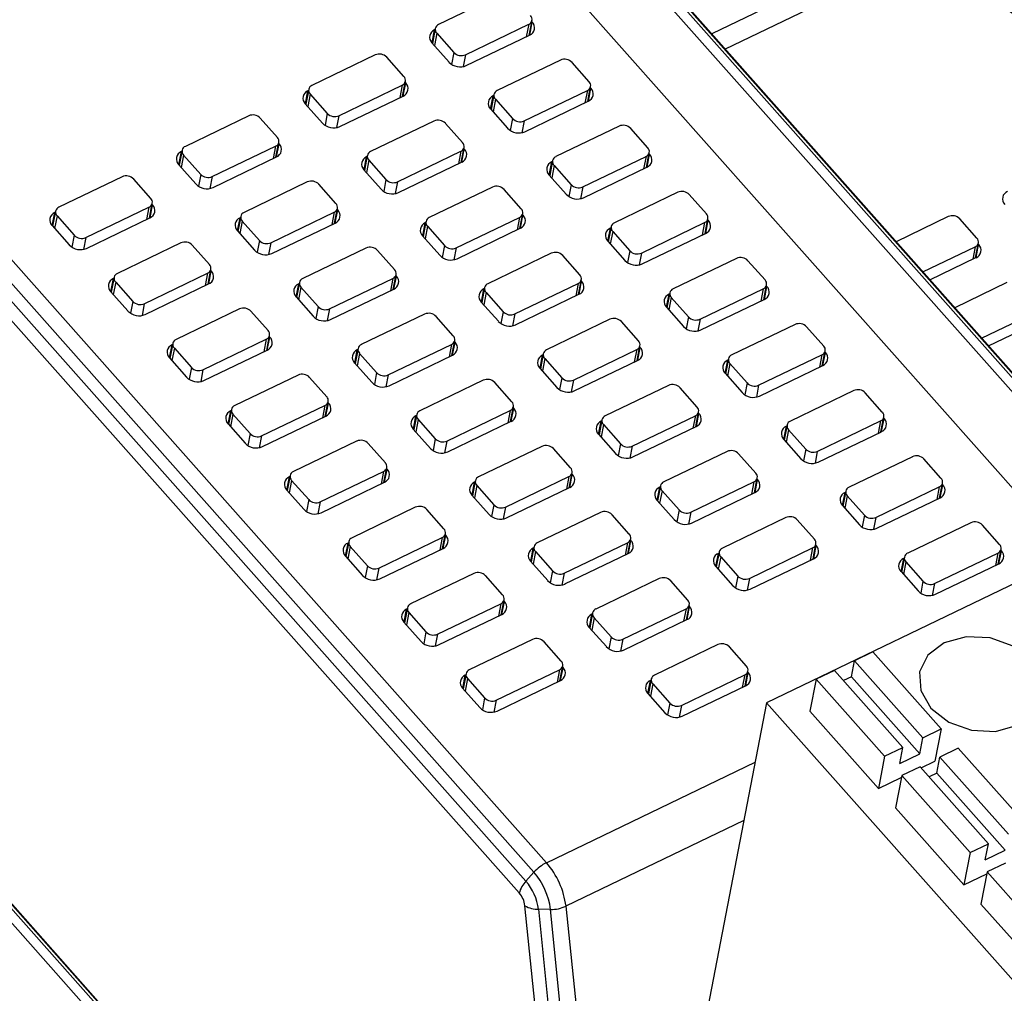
# Model space of a CAD drawing. Header units: millimetres. Extents: x 46 to 1057, y -1515 to -1121.
# Tile 10 of 63: x 101 to 125, y -1342 to -1318. Entities that reach past the tile are written whole.
import ezdxf

# ---------------------------------------------------------------- set-up
doc = ezdxf.new("R2010")
doc.units = ezdxf.units.MM

msp = doc.modelspace()

# ---------------------------------------------------------------- linework, layer by layer
at = {"linetype": 'Continuous', "lineweight": 25}
for p, q in [((127.894, -1330.627), (111.306, -1311.931)), ((111.571, -1311.889), (128.106, -1330.526)), ((128.171, -1330.495), (111.711, -1311.943)), ((128.184, -1330.488), (111.758, -1311.974)), ((112.169, -1315.21), (125.37, -1330.089)), ((121.099, -1317.197), (117.8, -1318.785)), ((122.228, -1317.18), (118.128, -1319.154)), ((112.76, -1317.83), (111.24, -1318.561)), ((113.415, -1318.822), (113.485, -1318.463)), ((111.083, -1319.005), (111.144, -1318.688)), ((111.161, -1318.656), (111.092, -1319.015)), ((111.156, -1318.683), (111.144, -1318.688)), ((111.886, -1319.289), (113.406, -1318.557)), ((113.406, -1318.557), (113.348, -1318.854)), ((113.431, -1318.815), (113.491, -1318.503)), ((113.491, -1318.503), (113.48, -1318.49)), ((111.198, -1318.771), (111.14, -1319.069)), ((111.198, -1318.771), (111.608, -1319.234)), ((111.907, -1319.548), (113.427, -1318.817)), ((96.436, -1319.089), (113.831, -1338.695)), ((111.08, -1319.002), (111.491, -1319.465)), ((113.53, -1338.925), (96.135, -1319.319)), ((109.72, -1319.293), (108.2, -1320.025)), ((110.408, -1319.811), (109.997, -1319.348)), ((111.608, -1319.234), (111.553, -1319.519)), ((111.886, -1319.289), (111.831, -1319.573)), ((95.944, -1319.532), (113.339, -1339.138)), ((114.169, -1319.417), (112.649, -1320.149)), ((114.857, -1319.935), (114.446, -1319.472)), ((113.178, -1339.422), (95.783, -1319.816)), ((108.121, -1320.119), (108.051, -1320.479)), ((108.845, -1320.752), (110.366, -1320.021)), ((110.366, -1320.021), (110.308, -1320.318)), ((110.375, -1320.286), (110.445, -1319.926)), ((110.391, -1320.278), (110.451, -1319.966)), ((110.451, -1319.966), (110.439, -1319.953)), ((114.824, -1320.41), (114.893, -1320.05)), ((114.839, -1320.402), (114.9, -1320.09)), ((114.9, -1320.09), (114.888, -1320.077)), ((108.043, -1320.469), (108.104, -1320.152)), ((108.157, -1320.234), (108.1, -1320.533)), ((108.116, -1320.146), (108.104, -1320.152)), ((108.157, -1320.234), (108.568, -1320.697)), ((108.867, -1321.012), (110.387, -1320.28)), ((112.491, -1320.593), (112.553, -1320.276)), ((112.57, -1320.243), (112.5, -1320.603)), ((112.606, -1320.358), (112.548, -1320.657)), ((112.564, -1320.27), (112.553, -1320.276)), ((112.606, -1320.358), (113.017, -1320.821)), ((113.294, -1320.877), (114.814, -1320.145)), ((114.814, -1320.145), (114.757, -1320.442)), ((108.04, -1320.466), (108.451, -1320.929)), ((112.489, -1320.59), (112.9, -1321.053)), ((113.316, -1321.136), (114.836, -1320.404)), ((106.68, -1320.757), (105.16, -1321.488)), ((107.368, -1321.275), (106.957, -1320.812)), ((108.568, -1320.697), (108.513, -1320.982)), ((108.845, -1320.752), (108.791, -1321.037)), ((113.017, -1320.821), (112.962, -1321.106)), ((111.129, -1320.881), (109.608, -1321.612)), ((111.817, -1321.399), (111.406, -1320.936)), ((113.294, -1320.877), (113.239, -1321.161)), ((115.577, -1321.005), (114.057, -1321.736)), ((116.265, -1321.523), (115.855, -1321.06)), ((105.805, -1322.216), (107.325, -1321.484)), ((107.325, -1321.484), (107.268, -1321.781)), ((107.335, -1321.749), (107.404, -1321.39)), ((107.35, -1321.742), (107.411, -1321.429)), ((107.411, -1321.429), (107.399, -1321.417)), ((111.784, -1321.873), (111.853, -1321.514)), ((111.859, -1321.553), (111.848, -1321.541)), ((105.002, -1321.932), (105.064, -1321.615)), ((105.081, -1321.583), (105.011, -1321.942)), ((105.117, -1321.698), (105.059, -1321.996)), ((105.075, -1321.61), (105.064, -1321.615)), ((105.117, -1321.698), (105.528, -1322.161)), ((105.827, -1322.475), (107.347, -1321.743)), ((109.451, -1322.056), (109.512, -1321.739)), ((109.529, -1321.707), (109.46, -1322.066)), ((109.524, -1321.734), (109.512, -1321.739)), ((110.254, -1322.34), (111.774, -1321.608)), ((111.774, -1321.608), (111.717, -1321.905)), ((111.799, -1321.866), (111.859, -1321.553)), ((114.703, -1322.464), (116.223, -1321.732)), ((116.223, -1321.732), (116.165, -1322.029)), ((116.232, -1321.997), (116.302, -1321.638)), ((116.248, -1321.99), (116.308, -1321.678)), ((116.308, -1321.678), (116.297, -1321.665)), ((105, -1321.929), (105.41, -1322.392)), ((109.566, -1321.822), (109.508, -1322.12)), ((109.566, -1321.822), (109.977, -1322.285)), ((110.275, -1322.599), (111.795, -1321.867)), ((113.9, -1322.18), (113.961, -1321.863)), ((113.978, -1321.831), (113.909, -1322.19)), ((114.015, -1321.946), (113.957, -1322.244)), ((113.973, -1321.858), (113.961, -1321.863)), ((114.015, -1321.946), (114.425, -1322.409)), ((114.724, -1322.723), (116.244, -1321.992)), ((103.64, -1322.22), (102.119, -1322.952)), ((105.528, -1322.161), (105.473, -1322.445)), ((105.805, -1322.216), (105.75, -1322.5)), ((109.448, -1322.053), (109.859, -1322.516)), ((113.897, -1322.177), (114.308, -1322.64)), ((104.328, -1322.738), (103.917, -1322.275)), ((108.088, -1322.344), (106.568, -1323.076)), ((108.776, -1322.862), (108.366, -1322.399)), ((109.977, -1322.285), (109.922, -1322.569)), ((110.254, -1322.34), (110.199, -1322.624)), ((112.537, -1322.468), (111.017, -1323.2)), ((114.425, -1322.409), (114.37, -1322.694)), ((114.703, -1322.464), (114.648, -1322.748)), ((113.225, -1322.986), (112.814, -1322.523)), ((116.986, -1322.592), (115.466, -1323.324)), ((117.674, -1323.11), (117.263, -1322.647)), ((102.765, -1323.679), (104.285, -1322.948)), ((104.285, -1322.948), (104.228, -1323.245)), ((104.295, -1323.213), (104.364, -1322.853)), ((104.31, -1323.205), (104.37, -1322.893)), ((104.37, -1322.893), (104.359, -1322.88)), ((101.962, -1323.396), (102.023, -1323.079)), ((102.04, -1323.046), (101.971, -1323.406)), ((102.077, -1323.161), (102.019, -1323.46)), ((102.035, -1323.073), (102.023, -1323.079)), ((102.077, -1323.161), (102.488, -1323.624)), ((106.489, -1323.17), (106.42, -1323.53)), ((107.214, -1323.803), (108.734, -1323.072)), ((108.734, -1323.072), (108.676, -1323.369)), ((108.743, -1323.337), (108.813, -1322.977)), ((108.759, -1323.329), (108.819, -1323.017)), ((108.819, -1323.017), (108.808, -1323.004)), ((111.662, -1323.927), (113.183, -1323.196)), ((113.183, -1323.196), (113.125, -1323.493)), ((113.192, -1323.461), (113.262, -1323.101)), ((113.208, -1323.453), (113.268, -1323.141)), ((113.268, -1323.141), (113.256, -1323.128)), ((123.482, -1323.175), (122.23, -1323.778)), ((101.959, -1323.393), (102.37, -1323.856)), ((102.786, -1323.939), (104.306, -1323.207)), ((106.411, -1323.52), (106.472, -1323.203)), ((106.525, -1323.285), (106.468, -1323.584)), ((106.484, -1323.197), (106.472, -1323.203)), ((106.525, -1323.285), (106.936, -1323.748)), ((107.235, -1324.063), (108.755, -1323.331)), ((110.86, -1323.644), (110.921, -1323.327)), ((110.938, -1323.294), (110.868, -1323.654)), ((110.974, -1323.409), (110.916, -1323.708)), ((110.933, -1323.321), (110.921, -1323.327)), ((110.974, -1323.409), (111.385, -1323.872)), ((115.387, -1323.418), (115.317, -1323.778)), ((116.111, -1324.052), (117.631, -1323.32)), ((117.631, -1323.32), (117.574, -1323.617)), ((117.641, -1323.585), (117.71, -1323.225)), ((117.656, -1323.577), (117.717, -1323.265)), ((117.717, -1323.265), (117.705, -1323.252)), ((124.17, -1323.693), (123.76, -1323.23)), ((102.488, -1323.624), (102.432, -1323.909)), ((106.408, -1323.517), (106.819, -1323.98)), ((110.857, -1323.641), (111.268, -1324.104)), ((111.684, -1324.187), (113.204, -1323.455)), ((115.308, -1323.768), (115.37, -1323.451)), ((115.423, -1323.533), (115.365, -1323.832)), ((115.381, -1323.445), (115.37, -1323.451)), ((115.423, -1323.533), (115.834, -1323.996)), ((116.133, -1324.311), (117.653, -1323.579)), ((102.765, -1323.679), (102.71, -1323.963)), ((105.048, -1323.808), (103.528, -1324.539)), ((105.736, -1324.326), (105.325, -1323.863)), ((106.936, -1323.748), (106.881, -1324.033)), ((107.214, -1323.803), (107.159, -1324.087)), ((111.385, -1323.872), (111.33, -1324.157)), ((115.306, -1323.765), (115.716, -1324.228)), ((122.876, -1324.505), (124.128, -1323.902)), ((124.128, -1323.902), (124.07, -1324.2)), ((124.137, -1324.167), (124.207, -1323.808)), ((124.153, -1324.16), (124.213, -1323.848)), ((124.213, -1323.848), (124.202, -1323.835)), ((109.497, -1323.932), (107.977, -1324.663)), ((110.185, -1324.45), (109.774, -1323.987)), ((111.662, -1323.927), (111.608, -1324.211)), ((113.945, -1324.056), (112.425, -1324.787)), ((114.634, -1324.574), (114.223, -1324.111)), ((115.834, -1323.996), (115.779, -1324.281)), ((116.111, -1324.052), (116.056, -1324.336)), ((118.394, -1324.18), (116.874, -1324.911)), ((119.082, -1324.698), (118.672, -1324.235)), ((123.043, -1324.694), (124.149, -1324.162)), ((104.173, -1325.267), (105.694, -1324.535)), ((105.694, -1324.535), (105.636, -1324.832)), ((105.703, -1324.8), (105.773, -1324.441)), ((105.719, -1324.793), (105.779, -1324.48)), ((105.779, -1324.48), (105.767, -1324.467)), ((110.152, -1324.924), (110.221, -1324.565)), ((110.167, -1324.917), (110.228, -1324.604)), ((110.228, -1324.604), (110.216, -1324.591)), ((103.371, -1324.983), (103.432, -1324.666)), ((103.449, -1324.634), (103.379, -1324.993)), ((103.485, -1324.749), (103.427, -1325.047)), ((103.444, -1324.66), (103.432, -1324.666)), ((103.485, -1324.749), (103.896, -1325.212)), ((104.195, -1325.526), (105.715, -1324.794)), ((107.819, -1325.107), (107.881, -1324.79)), ((107.898, -1324.758), (107.828, -1325.117)), ((107.892, -1324.785), (107.881, -1324.79)), ((108.622, -1325.391), (110.142, -1324.659)), ((110.142, -1324.659), (110.085, -1324.956)), ((113.071, -1325.515), (114.591, -1324.783)), ((114.591, -1324.783), (114.534, -1325.08)), ((114.601, -1325.048), (114.67, -1324.689)), ((114.616, -1325.041), (114.676, -1324.728)), ((114.676, -1324.728), (114.665, -1324.716)), ((119.049, -1325.172), (119.119, -1324.813)), ((119.125, -1324.853), (119.114, -1324.84)), ((124.891, -1324.762), (123.639, -1325.365)), ((103.368, -1324.98), (103.779, -1325.443)), ((107.934, -1324.873), (107.876, -1325.171)), ((107.934, -1324.873), (108.345, -1325.336)), ((108.644, -1325.65), (110.164, -1324.918)), ((112.268, -1325.231), (112.329, -1324.914)), ((112.346, -1324.882), (112.277, -1325.241)), ((112.383, -1324.997), (112.325, -1325.295)), ((112.341, -1324.909), (112.329, -1324.914)), ((112.383, -1324.997), (112.793, -1325.46)), ((113.092, -1325.774), (114.612, -1325.042)), ((116.717, -1325.355), (116.778, -1325.038)), ((116.795, -1325.006), (116.726, -1325.365)), ((116.79, -1325.033), (116.778, -1325.038)), ((117.52, -1325.639), (119.04, -1324.907)), ((119.04, -1324.907), (118.982, -1325.204)), ((119.065, -1325.165), (119.125, -1324.853)), ((103.896, -1325.212), (103.841, -1325.496)), ((104.173, -1325.267), (104.118, -1325.551)), ((107.817, -1325.104), (108.227, -1325.567)), ((112.265, -1325.228), (112.676, -1325.691)), ((116.831, -1325.121), (116.774, -1325.419)), ((116.831, -1325.121), (117.242, -1325.584)), ((117.541, -1325.898), (119.061, -1325.167)), ((106.456, -1325.395), (104.936, -1326.127)), ((107.145, -1325.913), (106.734, -1325.45)), ((108.345, -1325.336), (108.29, -1325.62)), ((108.622, -1325.391), (108.567, -1325.675)), ((110.905, -1325.519), (109.385, -1326.251)), ((112.793, -1325.46), (112.738, -1325.744)), ((113.071, -1325.515), (113.016, -1325.799)), ((116.714, -1325.352), (117.125, -1325.815)), ((124.284, -1326.093), (125.536, -1325.49)), ((111.593, -1326.037), (111.183, -1325.574)), ((115.354, -1325.643), (113.834, -1326.375)), ((116.042, -1326.161), (115.631, -1325.698)), ((117.242, -1325.584), (117.187, -1325.869)), ((117.52, -1325.639), (117.465, -1325.923)), ((119.803, -1325.767), (118.283, -1326.499)), ((124.452, -1326.281), (125.558, -1325.749)), ((107.112, -1326.388), (107.181, -1326.028)), ((120.491, -1326.285), (120.08, -1325.822)), ((104.779, -1326.571), (104.84, -1326.254)), ((104.857, -1326.221), (104.788, -1326.581)), ((104.852, -1326.248), (104.84, -1326.254)), ((105.582, -1326.854), (107.102, -1326.123)), ((107.102, -1326.123), (107.045, -1326.42)), ((107.127, -1326.38), (107.187, -1326.068)), ((107.187, -1326.068), (107.176, -1326.055)), ((110.031, -1326.978), (111.551, -1326.247)), ((111.551, -1326.247), (111.493, -1326.544)), ((111.56, -1326.512), (111.63, -1326.152)), ((111.576, -1326.504), (111.636, -1326.192)), ((111.636, -1326.192), (111.625, -1326.179)), ((104.894, -1326.336), (104.836, -1326.635)), ((104.894, -1326.336), (105.304, -1326.799)), ((105.603, -1327.114), (107.123, -1326.382)), ((109.228, -1326.695), (109.289, -1326.378)), ((109.306, -1326.345), (109.237, -1326.705)), ((109.342, -1326.46), (109.285, -1326.759)), ((109.301, -1326.372), (109.289, -1326.378)), ((109.342, -1326.46), (109.753, -1326.923)), ((110.052, -1327.238), (111.572, -1326.506)), ((113.677, -1326.819), (113.738, -1326.502)), ((113.755, -1326.469), (113.685, -1326.829)), ((113.75, -1326.496), (113.738, -1326.502)), ((114.479, -1327.102), (115.999, -1326.371)), ((115.999, -1326.371), (115.942, -1326.668)), ((116.009, -1326.636), (116.078, -1326.276)), ((116.024, -1326.628), (116.085, -1326.316)), ((116.085, -1326.316), (116.073, -1326.303)), ((118.928, -1327.227), (120.448, -1326.495)), ((120.448, -1326.495), (120.391, -1326.792)), ((120.458, -1326.76), (120.527, -1326.4)), ((120.473, -1326.752), (120.534, -1326.44)), ((120.534, -1326.44), (120.522, -1326.427)), ((104.776, -1326.568), (105.187, -1327.031)), ((109.225, -1326.692), (109.636, -1327.155)), ((113.791, -1326.584), (113.733, -1326.883)), ((113.791, -1326.584), (114.202, -1327.047)), ((114.501, -1327.362), (116.021, -1326.63)), ((118.125, -1326.943), (118.187, -1326.626)), ((118.204, -1326.593), (118.134, -1326.953)), ((118.24, -1326.708), (118.182, -1327.007)), ((118.198, -1326.62), (118.187, -1326.626)), ((118.24, -1326.708), (118.651, -1327.171)), ((105.304, -1326.799), (105.249, -1327.084)), ((105.582, -1326.854), (105.527, -1327.138)), ((109.753, -1326.923), (109.698, -1327.208)), ((110.031, -1326.978), (109.976, -1327.262)), ((113.674, -1326.816), (114.085, -1327.279)), ((118.123, -1326.94), (118.533, -1327.403)), ((118.949, -1327.486), (120.47, -1326.754)), ((107.865, -1326.983), (106.345, -1327.714)), ((108.553, -1327.501), (108.142, -1327.038)), ((112.314, -1327.107), (110.794, -1327.838)), ((113.002, -1327.625), (112.591, -1327.162)), ((114.202, -1327.047), (114.147, -1327.332)), ((114.479, -1327.102), (114.424, -1327.386)), ((118.651, -1327.171), (118.596, -1327.456)), ((116.762, -1327.231), (115.242, -1327.962)), ((117.451, -1327.749), (117.04, -1327.286)), ((118.928, -1327.227), (118.873, -1327.511)), ((121.211, -1327.355), (119.691, -1328.086)), ((121.899, -1327.873), (121.489, -1327.41)), ((108.52, -1327.975), (108.589, -1327.616)), ((108.535, -1327.968), (108.596, -1327.655)), ((108.596, -1327.655), (108.584, -1327.642)), ((106.187, -1328.158), (106.249, -1327.841)), ((106.266, -1327.809), (106.196, -1328.168)), ((106.302, -1327.924), (106.244, -1328.222)), ((106.261, -1327.835), (106.249, -1327.841)), ((106.302, -1327.924), (106.713, -1328.387)), ((106.99, -1328.442), (108.51, -1327.71)), ((108.51, -1327.71), (108.453, -1328.007)), ((111.439, -1328.566), (112.959, -1327.834)), ((112.959, -1327.834), (112.902, -1328.131)), ((112.969, -1328.099), (113.038, -1327.74)), ((112.984, -1328.092), (113.045, -1327.779)), ((113.045, -1327.779), (113.033, -1327.766)), ((117.418, -1328.223), (117.487, -1327.864)), ((117.433, -1328.216), (117.493, -1327.903)), ((117.493, -1327.903), (117.482, -1327.891)), ((106.185, -1328.155), (106.596, -1328.618)), ((107.012, -1328.701), (108.532, -1327.969)), ((110.636, -1328.282), (110.698, -1327.965)), ((110.715, -1327.933), (110.645, -1328.292)), ((110.751, -1328.048), (110.693, -1328.346)), ((110.709, -1327.96), (110.698, -1327.965)), ((110.751, -1328.048), (111.162, -1328.511)), ((111.46, -1328.825), (112.981, -1328.093)), ((115.085, -1328.406), (115.146, -1328.089)), ((115.163, -1328.057), (115.094, -1328.416)), ((115.158, -1328.084), (115.146, -1328.089)), ((115.888, -1328.69), (117.408, -1327.958)), ((117.408, -1327.958), (117.351, -1328.255)), ((120.337, -1328.814), (121.857, -1328.082)), ((121.857, -1328.082), (121.799, -1328.379)), ((121.866, -1328.347), (121.936, -1327.988)), ((121.882, -1328.34), (121.942, -1328.028)), ((121.942, -1328.028), (121.931, -1328.015)), ((106.713, -1328.387), (106.658, -1328.671)), ((110.634, -1328.279), (111.044, -1328.742)), ((115.2, -1328.172), (115.142, -1328.47)), ((115.2, -1328.172), (115.61, -1328.635)), ((115.909, -1328.949), (117.429, -1328.217)), ((119.534, -1328.53), (119.595, -1328.213)), ((119.612, -1328.181), (119.543, -1328.54)), ((119.648, -1328.296), (119.591, -1328.594)), ((119.607, -1328.208), (119.595, -1328.213)), ((119.648, -1328.296), (120.059, -1328.759)), ((120.358, -1329.073), (121.878, -1328.342)), ((106.99, -1328.442), (106.935, -1328.726)), ((109.273, -1328.57), (107.753, -1329.302)), ((109.962, -1329.088), (109.551, -1328.625)), ((111.162, -1328.511), (111.107, -1328.795)), ((111.439, -1328.566), (111.384, -1328.85)), ((115.082, -1328.403), (115.493, -1328.866)), ((115.61, -1328.635), (115.555, -1328.919)), ((119.531, -1328.527), (119.942, -1328.99)), ((113.722, -1328.694), (112.202, -1329.426)), ((114.41, -1329.212), (114, -1328.749)), ((115.888, -1328.69), (115.833, -1328.974)), ((118.171, -1328.818), (116.651, -1329.55)), ((120.059, -1328.759), (120.004, -1329.044)), ((120.337, -1328.814), (120.282, -1329.098)), ((118.859, -1329.336), (118.448, -1328.873)), ((122.62, -1328.942), (121.099, -1329.674)), ((123.308, -1329.46), (122.897, -1328.997)), ((108.399, -1330.029), (109.919, -1329.298)), ((109.919, -1329.298), (109.861, -1329.595)), ((109.928, -1329.563), (109.998, -1329.203)), ((109.944, -1329.555), (110.004, -1329.243)), ((110.004, -1329.243), (109.993, -1329.23)), ((114.377, -1329.687), (114.447, -1329.327)), ((107.596, -1329.746), (107.657, -1329.429)), ((107.674, -1329.396), (107.605, -1329.756)), ((107.711, -1329.511), (107.653, -1329.81)), ((107.669, -1329.423), (107.657, -1329.429)), ((107.711, -1329.511), (108.121, -1329.974)), ((108.42, -1330.289), (109.94, -1329.557)), ((112.045, -1329.87), (112.106, -1329.553)), ((112.123, -1329.52), (112.053, -1329.88)), ((112.118, -1329.547), (112.106, -1329.553)), ((112.848, -1330.153), (114.368, -1329.422)), ((114.368, -1329.422), (114.31, -1329.719)), ((114.393, -1329.679), (114.453, -1329.367)), ((114.453, -1329.367), (114.442, -1329.354)), ((117.296, -1330.277), (118.816, -1329.546)), ((118.816, -1329.546), (118.759, -1329.843)), ((118.826, -1329.811), (118.895, -1329.451)), ((118.841, -1329.803), (118.902, -1329.491)), ((118.902, -1329.491), (118.89, -1329.478)), ((123.275, -1329.935), (123.344, -1329.575)), ((107.593, -1329.743), (108.004, -1330.206)), ((112.159, -1329.635), (112.102, -1329.934)), ((112.159, -1329.635), (112.57, -1330.098)), ((112.869, -1330.413), (114.389, -1329.681)), ((116.493, -1329.994), (116.555, -1329.677)), ((116.572, -1329.644), (116.502, -1330.004)), ((116.608, -1329.759), (116.55, -1330.058)), ((116.567, -1329.671), (116.555, -1329.677)), ((116.608, -1329.759), (117.019, -1330.222)), ((117.318, -1330.537), (118.838, -1329.805)), ((129.721, -1329.748), (119.12, -1334.851)), ((120.942, -1330.118), (121.003, -1329.801)), ((121.02, -1329.768), (120.951, -1330.128)), ((121.015, -1329.795), (121.003, -1329.801)), ((121.745, -1330.402), (123.265, -1329.67)), ((123.265, -1329.67), (123.208, -1329.967)), ((123.29, -1329.927), (123.35, -1329.615)), ((123.35, -1329.615), (123.339, -1329.602)), ((108.121, -1329.974), (108.066, -1330.259)), ((108.399, -1330.029), (108.344, -1330.313)), ((112.042, -1329.867), (112.453, -1330.33)), ((116.491, -1329.991), (116.902, -1330.454)), ((121.057, -1329.883), (120.999, -1330.182)), ((121.057, -1329.883), (121.468, -1330.346)), ((121.766, -1330.661), (123.287, -1329.929)), ((110.682, -1330.158), (109.162, -1330.889)), ((111.37, -1330.676), (110.959, -1330.213)), ((112.57, -1330.098), (112.515, -1330.383)), ((112.848, -1330.153), (112.793, -1330.437)), ((115.131, -1330.282), (113.61, -1331.013)), ((117.019, -1330.222), (116.964, -1330.507)), ((117.296, -1330.277), (117.241, -1330.561)), ((120.94, -1330.115), (121.35, -1330.578)), ((115.819, -1330.8), (115.408, -1330.337)), ((119.579, -1330.406), (118.059, -1331.137)), ((120.268, -1330.924), (119.857, -1330.461)), ((121.468, -1330.346), (121.413, -1330.631)), ((121.745, -1330.402), (121.69, -1330.686)), ((124.028, -1330.53), (122.508, -1331.261)), ((124.716, -1331.048), (124.305, -1330.585)), ((109.083, -1330.984), (109.013, -1331.343)), ((109.807, -1331.617), (111.327, -1330.885)), ((111.327, -1330.885), (111.27, -1331.182)), ((111.337, -1331.15), (111.406, -1330.791)), ((111.352, -1331.143), (111.413, -1330.83)), ((111.413, -1330.83), (111.401, -1330.817)), ((115.786, -1331.274), (115.855, -1330.915)), ((115.801, -1331.267), (115.861, -1330.954)), ((115.861, -1330.954), (115.85, -1330.941)), ((109.654, -1349.914), (93.065, -1331.217)), ((93.33, -1331.175), (109.865, -1349.812)), ((109.93, -1349.781), (93.47, -1331.229)), ((109.004, -1331.333), (109.066, -1331.016)), ((109.119, -1331.099), (109.061, -1331.397)), ((109.078, -1331.01), (109.066, -1331.016)), ((109.119, -1331.099), (109.53, -1331.562)), ((109.829, -1331.876), (111.349, -1331.144)), ((113.453, -1331.457), (113.514, -1331.14)), ((113.531, -1331.108), (113.462, -1331.467)), ((113.568, -1331.223), (113.51, -1331.521)), ((113.526, -1331.135), (113.514, -1331.14)), ((113.568, -1331.223), (113.979, -1331.686)), ((114.256, -1331.741), (115.776, -1331.009)), ((115.776, -1331.009), (115.719, -1331.306)), ((117.98, -1331.232), (117.911, -1331.591)), ((118.705, -1331.865), (120.225, -1331.133)), ((120.225, -1331.133), (120.167, -1331.43)), ((120.234, -1331.398), (120.304, -1331.039)), ((120.25, -1331.391), (120.31, -1331.078)), ((120.31, -1331.078), (120.299, -1331.066)), ((124.683, -1331.522), (124.753, -1331.163)), ((124.699, -1331.515), (124.759, -1331.203)), ((124.759, -1331.203), (124.747, -1331.19)), ((109.943, -1349.774), (93.517, -1331.261)), ((109.002, -1331.33), (109.413, -1331.793)), ((113.45, -1331.454), (113.861, -1331.917)), ((114.277, -1332), (115.798, -1331.268)), ((117.902, -1331.581), (117.963, -1331.264)), ((118.017, -1331.347), (117.959, -1331.645)), ((117.975, -1331.259), (117.963, -1331.264)), ((118.017, -1331.347), (118.427, -1331.81)), ((118.726, -1332.124), (120.246, -1331.392)), ((122.351, -1331.705), (122.412, -1331.388)), ((122.429, -1331.356), (122.359, -1331.715)), ((122.465, -1331.471), (122.408, -1331.769)), ((122.424, -1331.383), (122.412, -1331.388)), ((122.465, -1331.471), (122.876, -1331.934)), ((123.153, -1331.989), (124.674, -1331.257)), ((124.674, -1331.257), (124.616, -1331.554)), ((109.53, -1331.562), (109.475, -1331.846)), ((109.807, -1331.617), (109.752, -1331.901)), ((113.979, -1331.686), (113.924, -1331.97)), ((117.899, -1331.578), (118.31, -1332.041)), ((122.348, -1331.702), (122.759, -1332.165)), ((123.175, -1332.248), (124.695, -1331.516)), ((112.09, -1331.745), (110.57, -1332.477)), ((112.779, -1332.263), (112.368, -1331.8)), ((114.256, -1331.741), (114.201, -1332.025)), ((116.539, -1331.869), (115.019, -1332.601)), ((117.227, -1332.387), (116.816, -1331.924)), ((118.427, -1331.81), (118.372, -1332.094)), ((118.705, -1331.865), (118.65, -1332.149)), ((122.876, -1331.934), (122.821, -1332.218)), ((123.153, -1331.989), (123.099, -1332.273)), ((112.745, -1332.738), (112.815, -1332.378)), ((112.761, -1332.73), (112.821, -1332.418)), ((112.821, -1332.418), (112.81, -1332.405)), ((110.413, -1332.921), (110.474, -1332.604)), ((110.491, -1332.571), (110.422, -1332.931)), ((110.486, -1332.598), (110.474, -1332.604)), ((111.216, -1333.204), (112.736, -1332.473)), ((112.736, -1332.473), (112.678, -1332.77)), ((115.664, -1333.328), (117.185, -1332.597)), ((117.185, -1332.597), (117.127, -1332.894)), ((117.194, -1332.862), (117.264, -1332.502)), ((117.21, -1332.854), (117.27, -1332.542)), ((117.27, -1332.542), (117.258, -1332.529)), ((110.528, -1332.686), (110.47, -1332.985)), ((110.528, -1332.686), (110.938, -1333.149)), ((111.237, -1333.464), (112.757, -1332.732)), ((114.862, -1333.045), (114.923, -1332.728)), ((114.94, -1332.695), (114.87, -1333.055)), ((114.976, -1332.81), (114.919, -1333.109)), ((114.935, -1332.722), (114.923, -1332.728)), ((114.976, -1332.81), (115.387, -1333.273)), ((115.686, -1333.588), (117.206, -1332.856)), ((110.41, -1332.918), (110.821, -1333.381)), ((114.859, -1333.042), (115.27, -1333.505)), ((110.938, -1333.149), (110.883, -1333.434)), ((111.216, -1333.204), (111.161, -1333.488)), ((113.499, -1333.333), (111.979, -1334.064)), ((115.387, -1333.273), (115.332, -1333.558)), ((115.664, -1333.328), (115.61, -1333.612)), ((114.187, -1333.851), (113.776, -1333.388)), ((117.948, -1333.457), (116.427, -1334.188)), ((118.636, -1333.975), (118.225, -1333.512)), ((121.67, -1333.631), (121.23, -1333.843)), ((123.313, -1335.483), (121.67, -1333.631)), ((112.624, -1334.792), (114.144, -1334.06)), ((114.144, -1334.06), (114.087, -1334.357)), ((114.154, -1334.325), (114.223, -1333.966)), ((114.169, -1334.318), (114.23, -1334.005)), ((114.23, -1334.005), (114.218, -1333.992)), ((120.75, -1334.074), (120.31, -1334.286)), ((120.75, -1334.074), (122.393, -1335.926)), ((121.155, -1334.229), (121.23, -1333.843)), ((122.873, -1335.695), (121.23, -1333.843)), ((111.821, -1334.508), (111.883, -1334.191)), ((111.9, -1334.159), (111.83, -1334.518)), ((111.936, -1334.274), (111.878, -1334.572)), ((111.894, -1334.185), (111.883, -1334.191)), ((111.936, -1334.274), (112.347, -1334.737)), ((116.348, -1334.283), (116.279, -1334.642)), ((116.343, -1334.31), (116.331, -1334.315)), ((117.073, -1334.916), (118.593, -1334.184)), ((118.593, -1334.184), (118.536, -1334.481)), ((118.603, -1334.449), (118.672, -1334.09)), ((118.618, -1334.442), (118.678, -1334.129)), ((118.678, -1334.129), (118.667, -1334.116)), ((120.31, -1334.286), (120.16, -1335.058)), ((120.31, -1334.286), (121.953, -1336.138)), ((121.155, -1334.229), (120.967, -1334.319)), ((122.798, -1336.081), (121.155, -1334.229)), ((111.819, -1334.505), (112.229, -1334.968)), ((112.646, -1335.051), (114.166, -1334.319)), ((116.27, -1334.632), (116.331, -1334.315)), ((116.385, -1334.398), (116.327, -1334.696)), ((116.385, -1334.398), (116.796, -1334.861)), ((117.094, -1335.175), (118.614, -1334.443)), ((112.347, -1334.737), (112.292, -1335.021)), ((116.267, -1334.629), (116.678, -1335.092)), ((112.624, -1334.792), (112.569, -1335.076)), ((116.796, -1334.861), (116.74, -1335.145)), ((117.073, -1334.916), (117.018, -1335.2)), ((119.12, -1334.851), (117.304, -1344.247)), ((119.12, -1334.851), (138.076, -1356.216)), ((120.16, -1335.058), (121.804, -1336.91)), ((122.873, -1335.695), (123.313, -1335.483)), ((123.313, -1335.483), (123.164, -1336.256)), ((122.798, -1336.081), (122.873, -1335.695)), ((121.953, -1336.138), (122.393, -1335.926)), ((122.318, -1336.312), (122.393, -1335.926)), ((123.724, -1335.946), (123.284, -1336.158)), ((125.367, -1337.798), (123.724, -1335.946)), ((121.953, -1336.138), (121.804, -1336.91)), ((122.318, -1336.312), (122.798, -1336.081)), ((123.209, -1336.544), (123.284, -1336.158)), ((124.927, -1338.01), (123.284, -1336.158)), ((113.831, -1338.695), (118.844, -1336.282)), ((122.804, -1336.389), (122.364, -1336.601)), ((122.804, -1336.389), (124.447, -1338.241)), ((122.828, -1336.417), (123.164, -1336.256)), ((121.804, -1336.91), (122.355, -1336.645)), ((122.364, -1336.601), (122.214, -1337.373)), ((122.364, -1336.601), (124.007, -1338.453)), ((123.209, -1336.544), (123.021, -1336.635)), ((124.852, -1338.396), (123.209, -1336.544)), ((122.214, -1337.373), (123.858, -1339.225)), ((118.573, -1337.684), (114.301, -1339.74)), ((124.007, -1338.453), (124.447, -1338.241)), ((124.372, -1338.627), (124.447, -1338.241)), ((124.007, -1338.453), (123.858, -1339.225)), ((124.372, -1338.627), (124.852, -1338.396)), ((124.858, -1338.704), (124.418, -1338.916)), ((113.53, -1338.925), (113.339, -1339.138)), ((123.858, -1339.225), (124.409, -1338.96)), ((124.418, -1338.916), (124.268, -1339.688)), ((124.418, -1338.916), (126.061, -1340.768)), ((113.744, -1343.979), (113.315, -1339.728)), ((114.301, -1339.74), (114.688, -1343.579)), ((124.268, -1339.688), (125.912, -1341.54)), ((113.642, -1339.814), (114.05, -1343.859)), ((113.931, -1339.817), (113.642, -1339.814)), ((114.327, -1343.742), (113.931, -1339.817))]:
    msp.add_line(p, q, dxfattribs=at)
at = {"linetype": 'Continuous', "lineweight": 25, "flags": 128}
msp.add_lwpolyline([(123.386, -1333.411), (122.994, -1333.708), (122.795, -1334.11), (122.821, -1334.557), (123.066, -1334.981), (123.494, -1335.317), (124.04, -1335.513), (124.62, -1335.541), (125.147, -1335.395), (125.539, -1335.099), (125.737, -1334.696), (125.712, -1334.249), (125.466, -1333.826), (125.038, -1333.49), (124.492, -1333.293), (123.912, -1333.266), (123.386, -1333.411)], dxfattribs=at)
at = {"linetype": 'Continuous', "lineweight": 25}
for centre, radius, start, end in [((121.692, -1323.018), 5.778, 42.8038, 75.8031), ((113.358, -1318.439), 0.128, 291.8243, 45.1456), ((111.216, -1318.866), 0.192, 111.8243, 225.1456), ((111.288, -1318.68), 0.128, 111.8243, 225.1456), ((113.356, -1318.639), 0.192, 291.8243, 45.1456), ((109.819, -1319.518), 0.246, 43.6055, 113.8579), ((111.786, -1319.064), 0.246, 223.6055, 293.8579), ((114.268, -1319.642), 0.246, 43.6055, 113.8579), ((111.758, -1319.211), 0.369, 223.6055, 293.8579), ((110.318, -1319.902), 0.128, 291.8243, 45.1456), ((108.247, -1320.144), 0.128, 111.8243, 225.1456), ((110.316, -1320.102), 0.192, 291.8243, 45.1456), ((114.767, -1320.026), 0.128, 291.8243, 45.1456), ((114.764, -1320.226), 0.192, 291.8243, 45.1456), ((108.175, -1320.33), 0.192, 111.8243, 225.1456), ((112.624, -1320.454), 0.192, 111.8243, 225.1456), ((112.696, -1320.268), 0.128, 111.8243, 225.1456), ((106.779, -1320.981), 0.246, 43.6055, 113.8579), ((108.746, -1320.528), 0.246, 223.6055, 293.8579), ((113.195, -1320.652), 0.246, 223.6055, 293.8579), ((108.718, -1320.675), 0.369, 223.6055, 293.8579), ((111.228, -1321.105), 0.246, 43.6055, 113.8579), ((113.166, -1320.799), 0.369, 223.6055, 293.8579), ((115.677, -1321.229), 0.246, 43.6055, 113.8579), ((107.278, -1321.366), 0.128, 291.8243, 45.1456), ((105.207, -1321.607), 0.128, 111.8243, 225.1456), ((107.275, -1321.565), 0.192, 291.8243, 45.1456), ((111.727, -1321.49), 0.128, 291.8243, 45.1456), ((116.175, -1321.614), 0.128, 291.8243, 45.1456), ((105.135, -1321.793), 0.192, 111.8243, 225.1456), ((109.584, -1321.917), 0.192, 111.8243, 225.1456), ((109.656, -1321.731), 0.128, 111.8243, 225.1456), ((111.724, -1321.689), 0.192, 291.8243, 45.1456), ((114.105, -1321.855), 0.128, 111.8243, 225.1456), ((116.173, -1321.813), 0.192, 291.8243, 45.1456), ((114.032, -1322.041), 0.192, 111.8243, 225.1456), ((103.739, -1322.445), 0.246, 43.6055, 113.8579), ((105.706, -1321.991), 0.246, 223.6055, 293.8579), ((105.677, -1322.138), 0.369, 223.6055, 293.8579), ((108.188, -1322.569), 0.246, 43.6055, 113.8579), ((110.155, -1322.115), 0.246, 223.6055, 293.8579), ((112.636, -1322.693), 0.246, 43.6055, 113.8579), ((114.603, -1322.239), 0.246, 223.6055, 293.8579), ((110.126, -1322.262), 0.369, 223.6055, 293.8579), ((114.575, -1322.386), 0.369, 223.6055, 293.8579), ((117.085, -1322.817), 0.246, 43.6055, 113.8579), ((124.978, -1322.748), 0.192, 111.8243, 225.1456), ((102.167, -1323.07), 0.128, 111.8243, 225.1456), ((104.238, -1322.829), 0.128, 291.8243, 45.1456), ((104.235, -1323.029), 0.192, 291.8243, 45.1456), ((108.686, -1322.953), 0.128, 291.8243, 45.1456), ((102.095, -1323.257), 0.192, 111.8243, 225.1456), ((106.616, -1323.195), 0.128, 111.8243, 225.1456), ((108.684, -1323.153), 0.192, 291.8243, 45.1456), ((113.135, -1323.077), 0.128, 291.8243, 45.1456), ((113.133, -1323.277), 0.192, 291.8243, 45.1456), ((117.584, -1323.201), 0.128, 291.8243, 45.1456), ((123.582, -1323.4), 0.246, 43.6055, 113.8579), ((106.543, -1323.381), 0.192, 111.8243, 225.1456), ((110.992, -1323.505), 0.192, 111.8243, 225.1456), ((111.064, -1323.319), 0.128, 111.8243, 225.1456), ((115.513, -1323.443), 0.128, 111.8243, 225.1456), ((117.581, -1323.401), 0.192, 291.8243, 45.1456), ((102.666, -1323.455), 0.246, 223.6055, 293.8579), ((115.441, -1323.629), 0.192, 111.8243, 225.1456), ((102.637, -1323.601), 0.369, 223.6055, 293.8579), ((105.147, -1324.032), 0.246, 43.6055, 113.8579), ((107.114, -1323.579), 0.246, 223.6055, 293.8579), ((111.563, -1323.703), 0.246, 223.6055, 293.8579), ((124.08, -1323.784), 0.128, 291.8243, 45.1456), ((124.078, -1323.984), 0.192, 291.8243, 45.1456), ((107.086, -1323.725), 0.369, 223.6055, 293.8579), ((109.596, -1324.156), 0.246, 43.6055, 113.8579), ((111.535, -1323.85), 0.369, 223.6055, 293.8579), ((114.045, -1324.28), 0.246, 43.6055, 113.8579), ((116.012, -1323.827), 0.246, 223.6055, 293.8579), ((105.646, -1324.416), 0.128, 291.8243, 45.1456), ((115.983, -1323.974), 0.369, 223.6055, 293.8579), ((118.494, -1324.404), 0.246, 43.6055, 113.8579), ((103.575, -1324.658), 0.128, 111.8243, 225.1456), ((105.644, -1324.616), 0.192, 291.8243, 45.1456), ((110.095, -1324.541), 0.128, 291.8243, 45.1456), ((110.092, -1324.74), 0.192, 291.8243, 45.1456), ((114.543, -1324.665), 0.128, 291.8243, 45.1456), ((103.503, -1324.844), 0.192, 111.8243, 225.1456), ((107.952, -1324.968), 0.192, 111.8243, 225.1456), ((108.024, -1324.782), 0.128, 111.8243, 225.1456), ((112.473, -1324.906), 0.128, 111.8243, 225.1456), ((114.541, -1324.864), 0.192, 291.8243, 45.1456), ((118.992, -1324.789), 0.128, 291.8243, 45.1456), ((112.401, -1325.092), 0.192, 111.8243, 225.1456), ((116.849, -1325.216), 0.192, 111.8243, 225.1456), ((116.922, -1325.03), 0.128, 111.8243, 225.1456), ((118.99, -1324.988), 0.192, 291.8243, 45.1456), ((104.074, -1325.042), 0.246, 223.6055, 293.8579), ((104.046, -1325.189), 0.369, 223.6055, 293.8579), ((106.556, -1325.62), 0.246, 43.6055, 113.8579), ((108.523, -1325.166), 0.246, 223.6055, 293.8579), ((111.005, -1325.744), 0.246, 43.6055, 113.8579), ((112.971, -1325.29), 0.246, 223.6055, 293.8579), ((108.494, -1325.313), 0.369, 223.6055, 293.8579), ((112.943, -1325.437), 0.369, 223.6055, 293.8579), ((115.453, -1325.868), 0.246, 43.6055, 113.8579), ((117.42, -1325.414), 0.246, 223.6055, 293.8579), ((119.902, -1325.992), 0.246, 43.6055, 113.8579), ((107.054, -1326.004), 0.128, 291.8243, 45.1456), ((117.392, -1325.561), 0.369, 223.6055, 293.8579), ((104.912, -1326.432), 0.192, 111.8243, 225.1456), ((104.984, -1326.245), 0.128, 111.8243, 225.1456), ((107.052, -1326.204), 0.192, 291.8243, 45.1456), ((109.433, -1326.369), 0.128, 111.8243, 225.1456), ((111.503, -1326.128), 0.128, 291.8243, 45.1456), ((111.501, -1326.328), 0.192, 291.8243, 45.1456), ((115.952, -1326.252), 0.128, 291.8243, 45.1456), ((109.36, -1326.556), 0.192, 111.8243, 225.1456), ((113.809, -1326.68), 0.192, 111.8243, 225.1456), ((113.881, -1326.494), 0.128, 111.8243, 225.1456), ((115.95, -1326.452), 0.192, 291.8243, 45.1456), ((118.33, -1326.618), 0.128, 111.8243, 225.1456), ((120.401, -1326.376), 0.128, 291.8243, 45.1456), ((120.398, -1326.576), 0.192, 291.8243, 45.1456), ((118.258, -1326.804), 0.192, 111.8243, 225.1456), ((105.482, -1326.63), 0.246, 223.6055, 293.8579), ((107.964, -1327.207), 0.246, 43.6055, 113.8579), ((109.931, -1326.754), 0.246, 223.6055, 293.8579), ((105.454, -1326.776), 0.369, 223.6055, 293.8579), ((109.903, -1326.9), 0.369, 223.6055, 293.8579), ((112.413, -1327.331), 0.246, 43.6055, 113.8579), ((114.38, -1326.878), 0.246, 223.6055, 293.8579), ((116.862, -1327.455), 0.246, 43.6055, 113.8579), ((118.829, -1327.002), 0.246, 223.6055, 293.8579), ((114.352, -1327.025), 0.369, 223.6055, 293.8579), ((118.8, -1327.149), 0.369, 223.6055, 293.8579), ((121.311, -1327.579), 0.246, 43.6055, 113.8579), ((108.463, -1327.591), 0.128, 291.8243, 45.1456), ((108.461, -1327.791), 0.192, 291.8243, 45.1456), ((112.912, -1327.716), 0.128, 291.8243, 45.1456), ((106.32, -1328.019), 0.192, 111.8243, 225.1456), ((106.392, -1327.833), 0.128, 111.8243, 225.1456), ((110.841, -1327.957), 0.128, 111.8243, 225.1456), ((112.909, -1327.915), 0.192, 291.8243, 45.1456), ((117.36, -1327.84), 0.128, 291.8243, 45.1456), ((117.358, -1328.039), 0.192, 291.8243, 45.1456), ((121.809, -1327.964), 0.128, 291.8243, 45.1456), ((110.769, -1328.143), 0.192, 111.8243, 225.1456), ((115.218, -1328.267), 0.192, 111.8243, 225.1456), ((115.29, -1328.081), 0.128, 111.8243, 225.1456), ((119.739, -1328.205), 0.128, 111.8243, 225.1456), ((121.807, -1328.163), 0.192, 291.8243, 45.1456), ((106.891, -1328.217), 0.246, 223.6055, 293.8579), ((119.666, -1328.391), 0.192, 111.8243, 225.1456), ((106.863, -1328.364), 0.369, 223.6055, 293.8579), ((109.373, -1328.795), 0.246, 43.6055, 113.8579), ((111.34, -1328.341), 0.246, 223.6055, 293.8579), ((115.788, -1328.465), 0.246, 223.6055, 293.8579), ((111.311, -1328.488), 0.369, 223.6055, 293.8579), ((113.822, -1328.919), 0.246, 43.6055, 113.8579), ((115.76, -1328.612), 0.369, 223.6055, 293.8579), ((118.27, -1329.043), 0.246, 43.6055, 113.8579), ((120.237, -1328.589), 0.246, 223.6055, 293.8579), ((109.871, -1329.179), 0.128, 291.8243, 45.1456), ((120.209, -1328.736), 0.369, 223.6055, 293.8579), ((122.719, -1329.167), 0.246, 43.6055, 113.8579), ((107.801, -1329.42), 0.128, 111.8243, 225.1456), ((109.869, -1329.379), 0.192, 291.8243, 45.1456), ((114.32, -1329.303), 0.128, 291.8243, 45.1456), ((118.769, -1329.427), 0.128, 291.8243, 45.1456), ((107.729, -1329.607), 0.192, 111.8243, 225.1456), ((112.177, -1329.731), 0.192, 111.8243, 225.1456), ((112.25, -1329.544), 0.128, 111.8243, 225.1456), ((114.318, -1329.503), 0.192, 291.8243, 45.1456), ((116.698, -1329.669), 0.128, 111.8243, 225.1456), ((118.766, -1329.627), 0.192, 291.8243, 45.1456), ((123.218, -1329.551), 0.128, 291.8243, 45.1456), ((116.626, -1329.855), 0.192, 111.8243, 225.1456), ((121.075, -1329.979), 0.192, 111.8243, 225.1456), ((121.147, -1329.793), 0.128, 111.8243, 225.1456), ((123.215, -1329.751), 0.192, 291.8243, 45.1456), ((108.299, -1329.805), 0.246, 223.6055, 293.8579), ((108.271, -1329.951), 0.369, 223.6055, 293.8579), ((110.781, -1330.382), 0.246, 43.6055, 113.8579), ((112.748, -1329.929), 0.246, 223.6055, 293.8579), ((115.23, -1330.506), 0.246, 43.6055, 113.8579), ((117.197, -1330.053), 0.246, 223.6055, 293.8579), ((112.72, -1330.075), 0.369, 223.6055, 293.8579), ((117.169, -1330.199), 0.369, 223.6055, 293.8579), ((119.679, -1330.63), 0.246, 43.6055, 113.8579), ((121.646, -1330.177), 0.246, 223.6055, 293.8579), ((124.127, -1330.754), 0.246, 43.6055, 113.8579), ((111.28, -1330.766), 0.128, 291.8243, 45.1456), ((121.617, -1330.324), 0.369, 223.6055, 293.8579), ((109.209, -1331.008), 0.128, 111.8243, 225.1456), ((111.277, -1330.966), 0.192, 291.8243, 45.1456), ((115.729, -1330.89), 0.128, 291.8243, 45.1456), ((115.726, -1331.09), 0.192, 291.8243, 45.1456), ((120.177, -1331.015), 0.128, 291.8243, 45.1456), ((109.137, -1331.194), 0.192, 111.8243, 225.1456), ((113.586, -1331.318), 0.192, 111.8243, 225.1456), ((113.658, -1331.132), 0.128, 111.8243, 225.1456), ((118.107, -1331.256), 0.128, 111.8243, 225.1456), ((120.175, -1331.214), 0.192, 291.8243, 45.1456), ((124.626, -1331.139), 0.128, 291.8243, 45.1456), ((124.624, -1331.338), 0.192, 291.8243, 45.1456), ((118.034, -1331.442), 0.192, 111.8243, 225.1456), ((122.483, -1331.566), 0.192, 111.8243, 225.1456), ((122.555, -1331.38), 0.128, 111.8243, 225.1456), ((109.708, -1331.392), 0.246, 223.6055, 293.8579), ((114.157, -1331.516), 0.246, 223.6055, 293.8579), ((109.679, -1331.539), 0.369, 223.6055, 293.8579), ((112.19, -1331.97), 0.246, 43.6055, 113.8579), ((114.128, -1331.663), 0.369, 223.6055, 293.8579), ((116.638, -1332.094), 0.246, 43.6055, 113.8579), ((118.605, -1331.64), 0.246, 223.6055, 293.8579), ((123.054, -1331.764), 0.246, 223.6055, 293.8579), ((118.577, -1331.787), 0.369, 223.6055, 293.8579), ((123.026, -1331.911), 0.369, 223.6055, 293.8579), ((112.688, -1332.354), 0.128, 291.8243, 45.1456), ((112.686, -1332.554), 0.192, 291.8243, 45.1456), ((117.137, -1332.478), 0.128, 291.8243, 45.1456), ((110.545, -1332.782), 0.192, 111.8243, 225.1456), ((110.618, -1332.595), 0.128, 111.8243, 225.1456), ((115.066, -1332.719), 0.128, 111.8243, 225.1456), ((117.135, -1332.678), 0.192, 291.8243, 45.1456), ((114.994, -1332.906), 0.192, 111.8243, 225.1456), ((111.116, -1332.98), 0.246, 223.6055, 293.8579), ((113.598, -1333.557), 0.246, 43.6055, 113.8579), ((115.565, -1333.104), 0.246, 223.6055, 293.8579), ((111.088, -1333.126), 0.369, 223.6055, 293.8579), ((115.537, -1333.25), 0.369, 223.6055, 293.8579), ((118.047, -1333.681), 0.246, 43.6055, 113.8579), ((112.026, -1334.183), 0.128, 111.8243, 225.1456), ((114.097, -1333.941), 0.128, 291.8243, 45.1456), ((114.094, -1334.141), 0.192, 291.8243, 45.1456), ((118.546, -1334.065), 0.128, 291.8243, 45.1456), ((111.954, -1334.369), 0.192, 111.8243, 225.1456), ((116.475, -1334.307), 0.128, 111.8243, 225.1456), ((118.543, -1334.265), 0.192, 291.8243, 45.1456), ((116.403, -1334.493), 0.192, 111.8243, 225.1456), ((112.525, -1334.567), 0.246, 223.6055, 293.8579), ((112.496, -1334.714), 0.369, 223.6055, 293.8579), ((116.974, -1334.691), 0.246, 223.6055, 293.8579), ((116.945, -1334.838), 0.369, 223.6055, 293.8579), ((114.281, -1339.594), 1.005, 116.5521, 138.2975), ((112.332, -1339.997), 1.986, 7.4341, 40.9629), ((112.25, -1340.036), 1.695, 7.4341, 40.9629), ((113.798, -1339.587), 0.642, 135.6959, 165.1477), ((112.369, -1339.98), 1.284, 7.4341, 40.9629), ((112.738, -1339.803), 0.582, 7.4341, 40.9629), ((113.627, -1339.204), 0.61, 239.2603, 271.4373), ((113.947, -1338.969), 0.848, 268.9464, 294.6831)]:
    msp.add_arc(centre, radius, start, end, dxfattribs=at)

doc.saveas('drawing.dxf')
